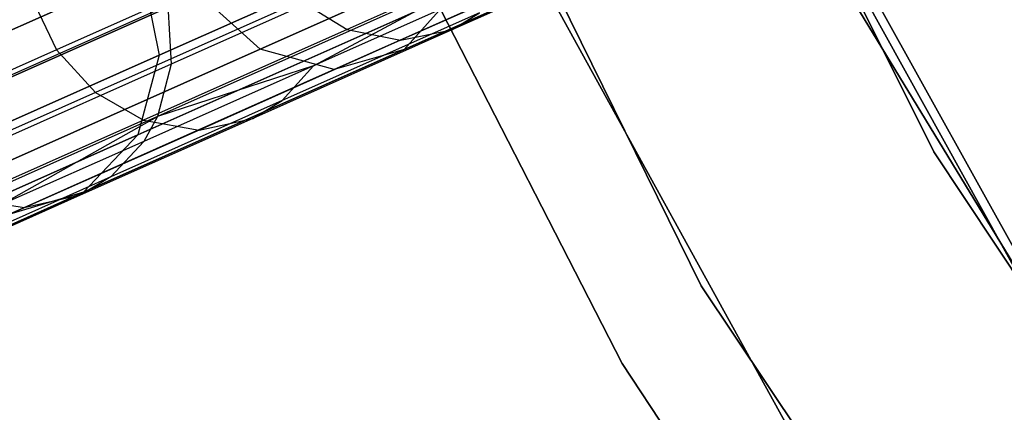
# Model space of a CAD drawing. Extents: x 0.3 to 7.1, y -3.38 to 3.38.
# Tile 14 of 256: x 0.93 to 1.48, y -1.45 to -1.23. Entities that reach past the tile are written whole.
import ezdxf

# ---------------------------------------------------------------- set-up
doc = ezdxf.new("R2010")
doc.units = 0
doc.header["$LTSCALE"] = 2.54
doc.layers.get('0').update_dxf_attribs({"linetype": 'CONTINUOUS'})

# ---------------------------------------------------------------- blocks, each defined once
blk = doc.blocks.new('SINGLES_B_BB_STL')
at = {"color": 0}
for p, q in [((1.44463, -1.3, 171.7), (1.30194, -1.01344, 171.7)), ((1.30194, -1.01344, 164.1), (1.44463, -1.3, 164.1)), ((1.30194, -1.01344, 164.1), (1.44463, -1.3, 164.1)), ((1.44463, -1.3, 171.7), (1.30194, -1.01344, 171.7)), ((1.15563, -1.05238, 1.7), (1.31473, -1.375, 1.7)), ((1.31473, -1.375, 12.7), (1.15563, -1.05238, 12.7)), ((1.15563, -1.05238, 1.7), (1.31473, -1.375, 1.7)), ((1.31473, -1.375, 12.7), (1.15563, -1.05238, 12.7)), ((1.06817, -1.24271, 15.35544), (1.2989, -1.13998, 15.01325)), ((1.06817, -1.24271, 15.35544), (1.2989, -1.13998, 15.01325)), ((1.2989, -1.13998, 13.24801), (1.06817, -1.24271, 12.90583)), ((1.2989, -1.13998, 13.24801), (1.06817, -1.24271, 12.90583)), ((1.27055, -1.41839, 1.9), (1.12924, -1.14293, 1.9)), ((1.12924, -1.14293, 1.7), (1.27055, -1.41839, 1.7)), ((1.12924, -1.14293, 1.7), (1.27055, -1.41839, 1.7)), ((1.27055, -1.41839, 1.9), (1.12924, -1.14293, 1.9)), ((1.14862, -1.24297, 15.40198), (1.37269, -1.1432, 15.06967)), ((1.14862, -1.24297, 15.40198), (1.37269, -1.1432, 15.06967)), ((1.37269, -1.1432, 13.1916), (1.14862, -1.24297, 12.85928)), ((1.37269, -1.1432, 13.1916), (1.14862, -1.24297, 12.85928)), ((1.3665, -1.14282, 12.5), (1.49407, -1.37266, 12.5)), ((1.49407, -1.37266, 12.35), (1.3665, -1.14282, 12.35)), ((1.3665, -1.14282, 12.5), (1.49407, -1.37266, 12.5)), ((1.49407, -1.37266, 12.35), (1.3665, -1.14282, 12.35)), ((1.37098, -1.14062, 164.4), (1.49831, -1.37002, 164.4)), ((1.49831, -1.37002, 164.3), (1.37098, -1.14062, 164.3)), ((1.37098, -1.14062, 164.4), (1.49831, -1.37002, 164.4)), ((1.49831, -1.37002, 164.3), (1.37098, -1.14062, 164.3)), ((1.10961, -1.25402, 15.37654), (1.33733, -1.15263, 15.03882)), ((1.10961, -1.25402, 15.37654), (1.33733, -1.15263, 15.03882)), ((1.33733, -1.15263, 13.22244), (1.10961, -1.25402, 12.88473)), ((1.33733, -1.15263, 13.22244), (1.10961, -1.25402, 12.88473)), ((1.21978, -1.16139, 40.6252), (1.01839, -1.25105, 40.24506)), ((1.21978, -1.16139, 40.6252), (1.01839, -1.25105, 40.24506)), ((1.01175, -1.24611, 15.79699), (1.18615, -1.16846, 15.44295)), ((1.01175, -1.24611, 15.79699), (1.18615, -1.16846, 15.44295)), ((1.18615, -1.16846, 12.81832), (1.01175, -1.24611, 12.46428)), ((1.18615, -1.16846, 12.81832), (1.01175, -1.24611, 12.46428)), ((1.24501, -1.17457, 40.89558), (1.11682, -1.23165, 40.71046)), ((1.24501, -1.17457, 40.89558), (1.11682, -1.23165, 40.71046)), ((1.30059, -1.1761, 40.85424), (1.17533, -1.23187, 40.67335)), ((1.30059, -1.1761, 40.85424), (1.17533, -1.23187, 40.67335)), ((1.27352, -1.18131, 40.87638), (1.14669, -1.23778, 40.69322)), ((1.27352, -1.18131, 40.87638), (1.14669, -1.23778, 40.69322)), ((1.2136, -1.18268, 171.7), (1.37091, -1.46801, 171.7)), ((1.37091, -1.46801, 164.1), (1.2136, -1.18268, 164.1)), ((1.2136, -1.18268, 171.7), (1.37091, -1.46801, 171.7)), ((1.37091, -1.46801, 164.1), (1.2136, -1.18268, 164.1)), ((1.06948, -1.19178, 40.72924), (0.95438, -1.24303, 40.5311)), ((1.06948, -1.19178, 40.72924), (0.95438, -1.24303, 40.5311)), ((1.2137, -1.18992, 40.63713), (1.01074, -1.28028, 40.25404)), ((1.2137, -1.18992, 40.63713), (1.01074, -1.28028, 40.25404)), ((1.0979, -1.25203, 40.45716), (1.2137, -1.18992, 40.63713)), ((1.0979, -1.25203, 40.45716), (1.2137, -1.18992, 40.63713)), ((1.00238, -1.19941, 15.8017), (0.87578, -1.25578, 16.17758)), ((1.00238, -1.19941, 15.8017), (0.87578, -1.25578, 16.17758)), ((0.87578, -1.25578, 12.08369), (1.00238, -1.19941, 12.45957)), ((0.87578, -1.25578, 12.08369), (1.00238, -1.19941, 12.45957)), ((1.00238, -1.19941, 15.8017), (1.01175, -1.24611, 15.79699)), ((1.00238, -1.19941, 15.8017), (1.01175, -1.24611, 15.79699)), ((1.00238, -1.19941, 12.45957), (1.01175, -1.24611, 12.46428)), ((1.00238, -1.19941, 12.45957), (1.01175, -1.24611, 12.46428)), ((1.3878, -1.19617, 1.7), (1.57218, -1.49937, 1.7)), ((1.57218, -1.49937, 12.7), (1.3878, -1.19617, 12.7)), ((1.57218, -1.49937, 12.7), (1.3878, -1.19617, 12.7)), ((1.3878, -1.19617, 1.7), (1.57218, -1.49937, 1.7)), ((1.2071, -1.20341, 40.64513), (1.0979, -1.25203, 40.45716)), ((1.2071, -1.20341, 40.64513), (1.0979, -1.25203, 40.45716)), ((0.848, -1.29434, 15.72064), (1.03377, -1.21163, 15.34353)), ((0.848, -1.29434, 15.72064), (1.03377, -1.21163, 15.34353)), ((1.03377, -1.21163, 12.91774), (0.848, -1.29434, 12.54063)), ((1.03377, -1.21163, 12.91774), (0.848, -1.29434, 12.54063)), ((0.93958, -1.21216, 40.53166), (0.95438, -1.24303, 40.5311)), ((0.93958, -1.21216, 40.53166), (0.95438, -1.24303, 40.5311)), ((1.09086, -1.21581, 40.72246), (0.97623, -1.26684, 40.52514)), ((1.09086, -1.21581, 40.72246), (0.97623, -1.26684, 40.52514)), ((0.99989, -1.2906, 15.78394), (1.17624, -1.21209, 15.42595)), ((0.99989, -1.2906, 15.78394), (1.17624, -1.21209, 15.42595)), ((1.17624, -1.21209, 12.83532), (0.99989, -1.2906, 12.47733)), ((1.17624, -1.21209, 12.83532), (0.99989, -1.2906, 12.47733)), ((1.06817, -1.24271, 15.35544), (1.03377, -1.21163, 15.34353)), ((1.06817, -1.24271, 15.35544), (1.03377, -1.21163, 15.34353)), ((1.06817, -1.24271, 12.90583), (1.03377, -1.21163, 12.91774)), ((1.06817, -1.24271, 12.90583), (1.03377, -1.21163, 12.91774)), ((1.09086, -1.21581, 40.72246), (1.11682, -1.23165, 40.71046)), ((1.09086, -1.21581, 40.72246), (1.11682, -1.23165, 40.71046)), ((1.17624, -1.21209, 15.42595), (1.14862, -1.24297, 15.40198)), ((1.17624, -1.21209, 15.42595), (1.14862, -1.24297, 15.40198)), ((1.17624, -1.21209, 12.83532), (1.14862, -1.24297, 12.85928)), ((1.17624, -1.21209, 12.83532), (1.14862, -1.24297, 12.85928)), ((1.0166, -1.21825, 40.2395), (0.87505, -1.28127, 39.83043)), ((1.0166, -1.21825, 40.2395), (0.87505, -1.28127, 39.83043)), ((1.0166, -1.21825, 40.2395), (1.01839, -1.25105, 40.24506)), ((1.0166, -1.21825, 40.2395), (1.01839, -1.25105, 40.24506)), ((1.19074, -1.22237, 40.66089), (1.08043, -1.27148, 40.47101)), ((1.19074, -1.22237, 40.66089), (1.08043, -1.27148, 40.47101)), ((1.17533, -1.23187, 40.67335), (1.19074, -1.22237, 40.66089)), ((1.17533, -1.23187, 40.67335), (1.19074, -1.22237, 40.66089)), ((1.11682, -1.23165, 40.71046), (1.00303, -1.28231, 40.51458)), ((1.11682, -1.23165, 40.71046), (1.00303, -1.28231, 40.51458)), ((1.17533, -1.23187, 40.67335), (1.06416, -1.28137, 40.48197)), ((1.17533, -1.23187, 40.67335), (1.06416, -1.28137, 40.48197)), ((1.11682, -1.23165, 40.71046), (1.14669, -1.23778, 40.69322)), ((1.11682, -1.23165, 40.71046), (1.14669, -1.23778, 40.69322)), ((1.14669, -1.23778, 40.69322), (1.17533, -1.23187, 40.67335)), ((1.14669, -1.23778, 40.69322), (1.17533, -1.23187, 40.67335)), ((1.14669, -1.23778, 40.69322), (1.03412, -1.2879, 40.49943)), ((1.14669, -1.23778, 40.69322), (1.03412, -1.2879, 40.49943)), ((0.95438, -1.24303, 40.5311), (0.85443, -1.28752, 40.32333)), ((0.95438, -1.24303, 40.5311), (0.85443, -1.28752, 40.32333)), ((0.88376, -1.32481, 15.72978), (1.06817, -1.24271, 15.35544)), ((0.88376, -1.32481, 15.72978), (1.06817, -1.24271, 15.35544)), ((1.06817, -1.24271, 12.90583), (0.88376, -1.32481, 12.53148)), ((1.06817, -1.24271, 12.90583), (0.88376, -1.32481, 12.53148)), ((0.95438, -1.24303, 40.5311), (0.97623, -1.26684, 40.52514)), ((0.95438, -1.24303, 40.5311), (0.97623, -1.26684, 40.52514)), ((0.96953, -1.3227, 15.76553), (1.14862, -1.24297, 15.40198)), ((0.96953, -1.3227, 15.76553), (1.14862, -1.24297, 15.40198)), ((1.14862, -1.24297, 12.85928), (0.96953, -1.3227, 12.49574)), ((1.14862, -1.24297, 12.85928), (0.96953, -1.3227, 12.49574)), ((1.10961, -1.25402, 15.37654), (1.06817, -1.24271, 15.35544)), ((1.10961, -1.25402, 15.37654), (1.06817, -1.24271, 15.35544)), ((1.10961, -1.25402, 12.88473), (1.06817, -1.24271, 12.90583)), ((1.10961, -1.25402, 12.88473), (1.06817, -1.24271, 12.90583)), ((1.14862, -1.24297, 15.40198), (1.10961, -1.25402, 15.37654)), ((1.14862, -1.24297, 15.40198), (1.10961, -1.25402, 15.37654)), ((1.14862, -1.24297, 12.85928), (1.10961, -1.25402, 12.88473)), ((1.14862, -1.24297, 12.85928), (1.10961, -1.25402, 12.88473)), ((0.88463, -1.30271, 16.17439), (1.01175, -1.24611, 15.79699)), ((0.88463, -1.30271, 16.17439), (1.01175, -1.24611, 15.79699)), ((1.01175, -1.24611, 12.46428), (0.88463, -1.30271, 12.08688)), ((1.01175, -1.24611, 12.46428), (0.88463, -1.30271, 12.08688)), ((1.01175, -1.24611, 15.79699), (0.99989, -1.2906, 15.78394)), ((1.01175, -1.24611, 15.79699), (0.99989, -1.2906, 15.78394)), ((1.01175, -1.24611, 12.46428), (0.99989, -1.2906, 12.47733)), ((1.01175, -1.24611, 12.46428), (0.99989, -1.2906, 12.47733)), ((1.01839, -1.25105, 40.24506), (0.87616, -1.31438, 39.83401)), ((1.01839, -1.25105, 40.24506), (0.87616, -1.31438, 39.83401)), ((0.92762, -1.33505, 15.74599), (1.10961, -1.25402, 15.37654)), ((0.92762, -1.33505, 15.74599), (1.10961, -1.25402, 15.37654)), ((1.10961, -1.25402, 12.88473), (0.92762, -1.33505, 12.51528)), ((1.10961, -1.25402, 12.88473), (0.92762, -1.33505, 12.51528)), ((1.0979, -1.25203, 40.45716), (1.00309, -1.29424, 40.26006)), ((1.0979, -1.25203, 40.45716), (1.00309, -1.29424, 40.26006)), ((1.01839, -1.25105, 40.24506), (1.01074, -1.28028, 40.25404)), ((1.01839, -1.25105, 40.24506), (1.01074, -1.28028, 40.25404)), ((1.0979, -1.25203, 40.45716), (1.01074, -1.28028, 40.25404)), ((1.0979, -1.25203, 40.45716), (1.01074, -1.28028, 40.25404)), ((1.08043, -1.27148, 40.47101), (1.0979, -1.25203, 40.45716)), ((1.08043, -1.27148, 40.47101), (1.0979, -1.25203, 40.45716)), ((0.97623, -1.26684, 40.52514), (0.8767, -1.31116, 40.31823)), ((0.97623, -1.26684, 40.52514), (0.8767, -1.31116, 40.31823)), ((0.97623, -1.26684, 40.52514), (1.00303, -1.28231, 40.51458)), ((0.97623, -1.26684, 40.52514), (1.00303, -1.28231, 40.51458)), ((1.08043, -1.27148, 40.47101), (0.98466, -1.31412, 40.27191)), ((1.08043, -1.27148, 40.47101), (0.98466, -1.31412, 40.27191)), ((1.06416, -1.28137, 40.48197), (1.08043, -1.27148, 40.47101)), ((1.06416, -1.28137, 40.48197), (1.08043, -1.27148, 40.47101)), ((1.01074, -1.28028, 40.25404), (0.86741, -1.3441, 39.83979)), ((1.01074, -1.28028, 40.25404), (0.86741, -1.3441, 39.83979)), ((0.92326, -1.32979, 40.0551), (1.01074, -1.28028, 40.25404)), ((0.92326, -1.32979, 40.0551), (1.01074, -1.28028, 40.25404)), ((1.06416, -1.28137, 40.48197), (0.96762, -1.32435, 40.28129)), ((1.06416, -1.28137, 40.48197), (0.96762, -1.32435, 40.28129)), ((1.01074, -1.28028, 40.25404), (1.00309, -1.29424, 40.26006)), ((1.01074, -1.28028, 40.25404), (1.00309, -1.29424, 40.26006)), ((1.03412, -1.2879, 40.49943), (1.06416, -1.28137, 40.48197)), ((1.03412, -1.2879, 40.49943), (1.06416, -1.28137, 40.48197)), ((1.00303, -1.28231, 40.51458), (0.90424, -1.32629, 40.30919)), ((1.00303, -1.28231, 40.51458), (0.90424, -1.32629, 40.30919)), ((1.00303, -1.28231, 40.51458), (1.03412, -1.2879, 40.49943)), ((1.00303, -1.28231, 40.51458), (1.03412, -1.2879, 40.49943)), ((0.87136, -1.34783, 16.16554), (0.99989, -1.2906, 15.78394)), ((0.87136, -1.34783, 16.16554), (0.99989, -1.2906, 15.78394)), ((0.99989, -1.2906, 12.47733), (0.87136, -1.34783, 12.09573)), ((0.99989, -1.2906, 12.47733), (0.87136, -1.34783, 12.09573)), ((1.03412, -1.2879, 40.49943), (0.93637, -1.33142, 40.29623)), ((1.03412, -1.2879, 40.49943), (0.93637, -1.33142, 40.29623)), ((0.99989, -1.2906, 15.78394), (0.96953, -1.3227, 15.76553)), ((0.99989, -1.2906, 15.78394), (0.96953, -1.3227, 15.76553)), ((0.99989, -1.2906, 12.47733), (0.96953, -1.3227, 12.49574)), ((0.99989, -1.2906, 12.47733), (0.96953, -1.3227, 12.49574)), ((1.00309, -1.29424, 40.26006), (0.92326, -1.32979, 40.0551)), ((1.00309, -1.29424, 40.26006), (0.92326, -1.32979, 40.0551)), ((1.00309, -1.29424, 40.26006), (0.98466, -1.31412, 40.27191)), ((1.00309, -1.29424, 40.26006), (0.98466, -1.31412, 40.27191)), ((1.62145, -1.56685, 171.7), (1.44463, -1.3, 171.7)), ((1.44463, -1.3, 164.1), (1.62145, -1.56685, 164.1)), ((1.44463, -1.3, 164.1), (1.62145, -1.56685, 164.1)), ((1.44463, -1.3, 164.1), (1.44463, -1.3, 171.7)), ((1.62145, -1.56685, 171.7), (1.44463, -1.3, 171.7)), ((1.44463, -1.3, 164.1), (1.44463, -1.3, 171.7)), ((0.98466, -1.31412, 40.27191), (0.90401, -1.35003, 40.06487)), ((0.98466, -1.31412, 40.27191), (0.90401, -1.35003, 40.06487)), ((0.98466, -1.31412, 40.27191), (0.96762, -1.32435, 40.28129)), ((0.98466, -1.31412, 40.27191), (0.96762, -1.32435, 40.28129)), ((0.839, -1.38082, 16.15306), (0.96953, -1.3227, 15.76553)), ((0.839, -1.38082, 16.15306), (0.96953, -1.3227, 15.76553)), ((0.96953, -1.3227, 12.49574), (0.839, -1.38082, 12.10821)), ((0.96953, -1.3227, 12.49574), (0.839, -1.38082, 12.10821)), ((0.96762, -1.32435, 40.28129), (0.88634, -1.36054, 40.0726)), ((0.96762, -1.32435, 40.28129), (0.88634, -1.36054, 40.0726)), ((0.96953, -1.3227, 15.76553), (0.92762, -1.33505, 15.74599)), ((0.96953, -1.3227, 15.76553), (0.92762, -1.33505, 15.74599)), ((0.96953, -1.3227, 12.49574), (0.92762, -1.33505, 12.51528)), ((0.96953, -1.3227, 12.49574), (0.92762, -1.33505, 12.51528)), ((0.96762, -1.32435, 40.28129), (0.93637, -1.33142, 40.29623)), ((0.96762, -1.32435, 40.28129), (0.93637, -1.33142, 40.29623)), ((0.93637, -1.33142, 40.29623), (0.85407, -1.36807, 40.08492)), ((0.93637, -1.33142, 40.29623), (0.85407, -1.36807, 40.08492)), ((0.93637, -1.33142, 40.29623), (0.90424, -1.32629, 40.30919)), ((0.93637, -1.33142, 40.29623), (0.90424, -1.32629, 40.30919)), ((1.31473, -1.375, 1.7), (1.31473, -1.375, 12.7)), ((1.31473, -1.375, 1.7), (1.51458, -1.67409, 1.7)), ((1.51458, -1.67409, 12.7), (1.31473, -1.375, 12.7)), ((1.31473, -1.375, 1.7), (1.31473, -1.375, 12.7)), ((1.31473, -1.375, 1.7), (1.51458, -1.67409, 1.7)), ((1.51458, -1.67409, 12.7), (1.31473, -1.375, 12.7)), ((1.4413, -1.67663, 1.9), (1.27055, -1.41839, 1.9)), ((1.27055, -1.41839, 1.7), (1.4413, -1.67663, 1.7)), ((1.27055, -1.41839, 1.7), (1.4413, -1.67663, 1.7)), ((1.27055, -1.41839, 1.7), (1.27055, -1.41839, 1.9)), ((1.4413, -1.67663, 1.9), (1.27055, -1.41839, 1.9)), ((1.27055, -1.41839, 1.7), (1.27055, -1.41839, 1.9))]:
    blk.add_line(p, q, dxfattribs=at)

msp = doc.modelspace()

# ---------------------------------------------------------------- block references
at = {"color": 0}
msp.add_blockref('SINGLES_B_BB_STL', (0, 0), dxfattribs=at)

doc.saveas('drawing.dxf')
